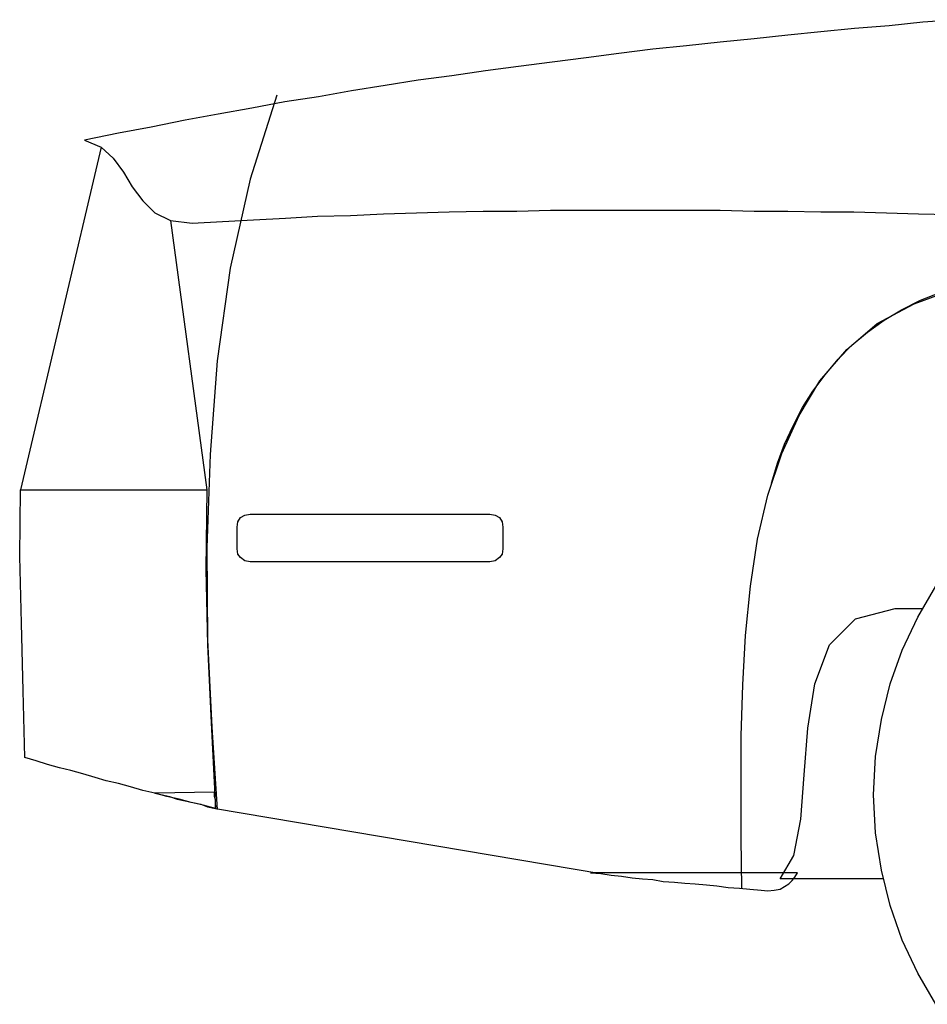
# Model space of a CAD drawing. Extents: x 149 to 250, y -977 to -912.
# Tile 131 of 156: x 208.772 to 209.556, y -926.807 to -925.956. Entities that reach past the tile are written whole.
import ezdxf

# ---------------------------------------------------------------- set-up
doc = ezdxf.new("R2010")
doc.units = 0
doc.header["$MEASUREMENT"] = 0
doc.layers.get('0').update_dxf_attribs({"linetype": 'CONTINUOUS'})

msp = doc.modelspace()

# ---------------------------------------------------------------- linework, layer by layer
at = {"linetype": 'Continuous'}
for points in [[(209.5818476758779, -925.9563874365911), (209.5526599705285, -925.9586553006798), (209.5234722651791, -925.9616300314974), (209.4935482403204, -925.9638684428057), (209.4643605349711, -925.9668726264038), (209.435909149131, -925.9698768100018), (209.4067214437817, -925.9728515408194), (209.3775337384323, -925.9758557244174), (209.3483460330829, -925.9788599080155), (209.3191583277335, -925.9818346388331), (209.2899706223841, -925.9855751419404), (209.2615486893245, -925.9893156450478), (209.2323609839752, -925.9930561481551), (209.2031732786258, -925.9967966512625), (209.1747218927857, -926.0005666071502), (209.1455341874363, -926.0050434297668), (209.1163464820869, -926.0087839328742), (209.0879245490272, -926.0132902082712), (209.0587368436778, -926.0177670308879), (209.0302854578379, -926.0230096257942), (209.0010977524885, -926.0274864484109), (208.9726758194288, -926.0327290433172), (208.9434881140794, -926.0379716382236), (208.9150367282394, -926.0432142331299), (208.88584902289, -926.0491931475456), (208.8574270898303, -926.0544357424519), (208.828239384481, -926.0604146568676)], [(208.9943825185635, -926.0215075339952), (208.9711737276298, -926.094108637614), (208.9539438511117, -926.1711865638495), (208.9427223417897, -926.2512686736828), (208.9367434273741, -926.3320871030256), (208.933739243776, -926.4129055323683), (208.9345050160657, -926.4922513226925), (208.9382455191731, -926.5678271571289), (208.9427223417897, -926.6389261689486)], [(208.828239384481, -926.0604146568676), (208.8424356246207, -926.0664230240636), (208.8529208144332, -926.0761424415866), (208.8619039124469, -926.0881297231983), (208.8693849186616, -926.100823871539), (208.8783680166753, -926.1128111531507), (208.888853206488, -926.1232963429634), (208.9023131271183, -926.1300115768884), (208.921015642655, -926.1322794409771), (208.9472286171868, -926.1307773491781), (208.9741484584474, -926.129275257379), (209.0018635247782, -926.12777316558), (209.0295491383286, -926.126271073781), (209.0579710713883, -926.1255347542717), (209.0864224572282, -926.1240326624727), (209.1148738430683, -926.1232963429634), (209.143295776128, -926.1225305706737), (209.1724834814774, -926.1217942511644), (209.2016711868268, -926.1217942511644), (209.2308588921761, -926.1210579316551), (209.2607829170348, -926.1210579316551), (209.2899706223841, -926.1210579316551), (209.3191583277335, -926.1210579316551), (209.3483460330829, -926.1210579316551), (209.3775337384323, -926.1210579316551), (209.4067214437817, -926.1217942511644), (209.435909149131, -926.1217942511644), (209.4643605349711, -926.1225305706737), (209.4928119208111, -926.1225305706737), (209.5212338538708, -926.1232963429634), (209.5489194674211, -926.1240326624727), (209.5758687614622, -926.1247984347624)], [(209.3962657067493, -926.7070504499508), (209.3954999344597, -926.6636370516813), (209.3954999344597, -926.6194873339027), (209.3954999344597, -926.5753081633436), (209.3970020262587, -926.5311584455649), (209.399240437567, -926.4885108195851), (209.403746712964, -926.445833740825), (209.4097256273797, -926.4054245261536), (209.4187087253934, -926.3672537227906), (209.4306960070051, -926.3313507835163), (209.4456580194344, -926.2984225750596), (209.4636242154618, -926.2684690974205), (209.486803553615, -926.2415492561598), (209.5130165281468, -926.2190767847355), (209.5451789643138, -926.2018763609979), (209.5818476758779, -926.1883869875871)], [(209.4217129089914, -926.3567979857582), (209.4269555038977, -926.3395681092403), (209.4329344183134, -926.3231040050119), (209.4404154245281, -926.3074056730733), (209.4486327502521, -926.2916778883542), (209.4576158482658, -926.2774521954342), (209.4681010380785, -926.2632265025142), (209.4793225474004, -926.2497665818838), (209.4913098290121, -926.2378087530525), (209.5047697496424, -926.2265577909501), (209.5189954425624, -926.2161020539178), (209.5339574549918, -926.2071189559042), (209.5504215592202, -926.1988721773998), (209.5676514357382, -926.1921274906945)], [(208.7728387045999, -926.3627769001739), (208.933739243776, -926.3627769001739), (208.9330029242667, -926.4316375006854), (208.9345050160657, -926.4967281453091), (208.9374797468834, -926.5640866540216), (208.9412202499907, -926.6381898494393), (208.9307645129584, -926.6351856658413), (208.9202793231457, -926.632947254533), (208.909794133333, -926.629943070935), (208.8993089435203, -926.6277046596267), (208.888853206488, -926.6247004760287), (208.8783680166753, -926.6224620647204), (208.8678828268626, -926.6194873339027), (208.8574270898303, -926.6164831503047), (208.8469419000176, -926.6142447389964), (208.8371930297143, -926.6112405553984), (208.826737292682, -926.6082363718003), (208.8162521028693, -926.6052616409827), (208.8065326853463, -926.6030232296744), (208.7960474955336, -926.6000190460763), (208.7863280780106, -926.5970148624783), (208.7765792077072, -926.5940401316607), (208.7750771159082, -926.5364010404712), (208.7736044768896, -926.4780256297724), (208.7721023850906, -926.4204159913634), (208.7728387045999, -926.3627769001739)], [(208.9711737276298, -926.3837178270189), (209.178462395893, -926.3837178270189), (209.1829686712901, -926.3844835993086), (209.1867091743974, -926.386722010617), (209.1889475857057, -926.3904625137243), (209.1897133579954, -926.3949687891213), (209.1897133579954, -926.413671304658), (209.1889475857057, -926.4181481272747), (209.1867091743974, -926.4211523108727), (209.1829686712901, -926.4241564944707), (209.178462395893, -926.42489281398), (208.9711737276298, -926.42489281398), (208.9666674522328, -926.4241564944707), (208.9629269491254, -926.4211523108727), (208.9606885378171, -926.4181481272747), (208.9599522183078, -926.413671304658), (208.9599522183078, -926.3949687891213), (208.9606885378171, -926.3904625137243), (208.9629269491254, -926.386722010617), (208.9666674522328, -926.3844835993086), (208.9711737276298, -926.3837178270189)], [(209.5639109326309, -926.8073077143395), (209.5481831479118, -926.7803878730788), (209.5347232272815, -926.7519364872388), (209.5242380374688, -926.7220124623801), (209.5167570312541, -926.6913226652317), (209.5115144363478, -926.6591307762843), (209.5100123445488, -926.6262025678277), (209.5115144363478, -926.593274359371), (209.5167570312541, -926.561111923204), (209.5242380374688, -926.5304221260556), (209.5347232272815, -926.5012344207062), (209.5481831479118, -926.4727830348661), (209.5639109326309, -926.445833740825)], [(209.5182591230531, -926.6988036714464), (209.4291939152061, -926.6988036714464), (209.4411517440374, -926.6785990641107), (209.4471601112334, -926.647172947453), (209.4501348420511, -926.60900214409), (209.4531390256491, -926.5685929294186), (209.4591179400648, -926.5304221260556), (209.4718415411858, -926.4967281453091), (209.4942845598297, -926.4742851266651), (209.5287148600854, -926.4653020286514), (209.5526599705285, -926.4653020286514), (209.5526599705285, -926.4653020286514)], [(208.888853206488, -926.6247004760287), (208.895568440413, -926.6262025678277), (208.901576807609, -926.6277046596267), (208.908292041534, -926.629943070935), (208.9150367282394, -926.631445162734), (208.9217814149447, -926.632947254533), (208.9284966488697, -926.634449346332), (208.9345050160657, -926.6366877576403), (208.9412202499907, -926.6381898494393), (208.9412202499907, -926.634449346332), (208.9412202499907, -926.6307088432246), (208.9404839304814, -926.6277046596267), (208.9404839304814, -926.6239641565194), (208.888853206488, -926.6247004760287)], [(209.2652891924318, -926.69356107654), (209.2742722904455, -926.6943268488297), (209.2832553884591, -926.6957994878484), (209.2922384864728, -926.6965652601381), (209.3012215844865, -926.6980673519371), (209.3102046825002, -926.6988036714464), (209.3191583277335, -926.6995399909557), (209.3281414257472, -926.7010420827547), (209.3378902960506, -926.7018078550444), (209.3468733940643, -926.7025441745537), (209.3558564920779, -926.7033099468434), (209.3655759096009, -926.7040462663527), (209.3745590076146, -926.7047825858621), (209.3842784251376, -926.7062846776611), (209.3939978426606, -926.7070504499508), (209.4029809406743, -926.7077867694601), (209.4127298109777, -926.7085230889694), (209.4187087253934, -926.7092888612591), (209.4239513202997, -926.7085230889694), (209.4291939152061, -926.7077867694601), (209.4329344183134, -926.7055483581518), (209.4366749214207, -926.7033099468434), (209.4396496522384, -926.7003057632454), (209.4419175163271, -926.6973015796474), (209.4441559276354, -926.69356107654), (209.2652891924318, -926.69356107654)]]:
    msp.add_lwpolyline(points, dxfattribs=at)
for points in [[(208.8424356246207, -926.0664230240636), (208.7728387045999, -926.3627769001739)], [(208.9023131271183, -926.1300115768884), (208.933739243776, -926.3627769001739)], [(208.9412202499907, -926.6381898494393), (209.2742722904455, -926.6943268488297)]]:
    msp.add_lwpolyline(points)

doc.saveas('drawing.dxf')
